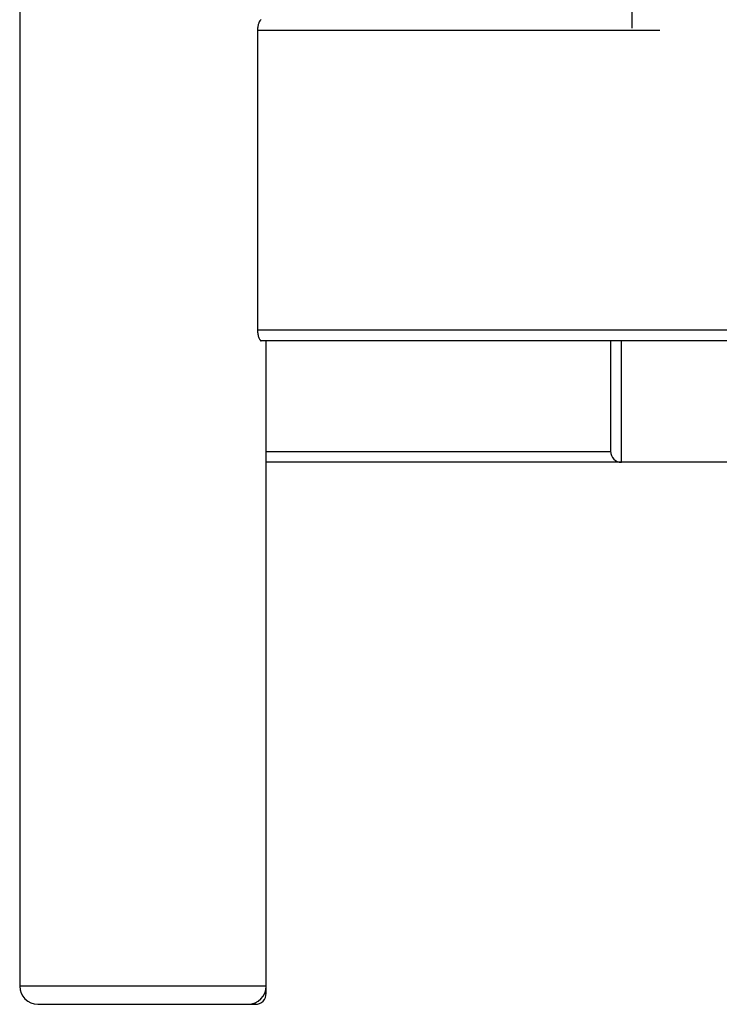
# Model space of a CAD drawing. Header units: millimetres. Extents: x -908 to 908, y 0 to 686.
# Tile 1 of 19: x -808 to -615, y 0 to 272. Entities that reach past the tile are written whole.
import ezdxf

# ---------------------------------------------------------------- set-up
doc = ezdxf.new("R2010")
doc.units = ezdxf.units.MM

msp = doc.modelspace()

# ---------------------------------------------------------------- linework, layer by layer
at = {"color": 7, "linetype": 'Continuous', "lineweight": 25}
for p, q in [((-808, 420.35), (-808, 5)), ((-742.38, 268.58), (-742.38, 186)), ((-631.43, 268.58), (-742.38, 268.58)), ((-742.38, 186), (742.38, 186)), ((741.35, 183), (-741.35, 183)), ((-740, 3), (-740, 183)), ((-645, 183), (-645, 152.51)), ((-642, 149.5), (-642, 183)), ((-740, 152.5), (-645, 152.5)), ((740, 149.5), (-740, 149.5)), ((-740, 5), (-808, 5)), ((-740.42, 3), (-740, 3)), ((-803, 0), (-743, 0)), ((-743, 0), (-743, 0.42))]:
    msp.add_line(p, q, dxfattribs=at)
for centre, radius, start, end in [((-641.99, 152.51), 3.01, 179.8726, 269.872), ((-803, 5), 5, 180, 270), ((-745, 5), 5, 270, 0), ((-743, 3), 3, 270, 0)]:
    msp.add_arc(centre, radius, start, end, dxfattribs=at)
for points, knots in [([(-639.11, 286.73), (-639.11, 285.78), (-639.11, 283.8), (-639.12, 281.06), (-639.12, 278.3), (-639.12, 276.34), (-639.12, 274.98), (-639.12, 274.23), (-639.12, 273.32), (-639.12, 272.43), (-639.12, 271.54), (-639.12, 270.48), (-639.12, 269.73), (-639.12, 269.27)], [0, 0, 0, 0, 0.137662, 0.285885, 0.442799, 0.60651, 0.633921, 0.689041, 0.744492, 0.800035, 0.855469, 0.910595, 1, 1, 1, 1]), ([(-741.36, 271.55), (-741.44, 271.54), (-741.63, 271.5), (-741.94, 271.02), (-742.21, 270.25), (-742.36, 269.38), (-742.38, 268.8), (-742.38, 268.58)], [0, 0, 0, 0, 0.188201, 0.415632, 0.642824, 0.860221, 1, 1, 1, 1]), ([(-742.38, 186), (-742.38, 185.8), (-742.37, 185.6), (-742.34, 185.2), (-742.32, 185.01), (-742.26, 184.64), (-742.22, 184.47), (-742.14, 184.14), (-742.09, 183.99), (-741.99, 183.72), (-741.93, 183.6), (-741.82, 183.38), (-741.76, 183.29), (-741.65, 183.15), (-741.59, 183.09), (-741.47, 183.02), (-741.41, 183), (-741.35, 183)], [0, 0, 0, 0, 0.125, 0.125, 0.25, 0.25, 0.375, 0.375, 0.5, 0.5, 0.625, 0.625, 0.75, 0.75, 0.875, 0.875, 1, 1, 1, 1])]:
    msp.add_open_spline(points, degree=3, knots=knots, dxfattribs=at)

doc.saveas('drawing.dxf')
